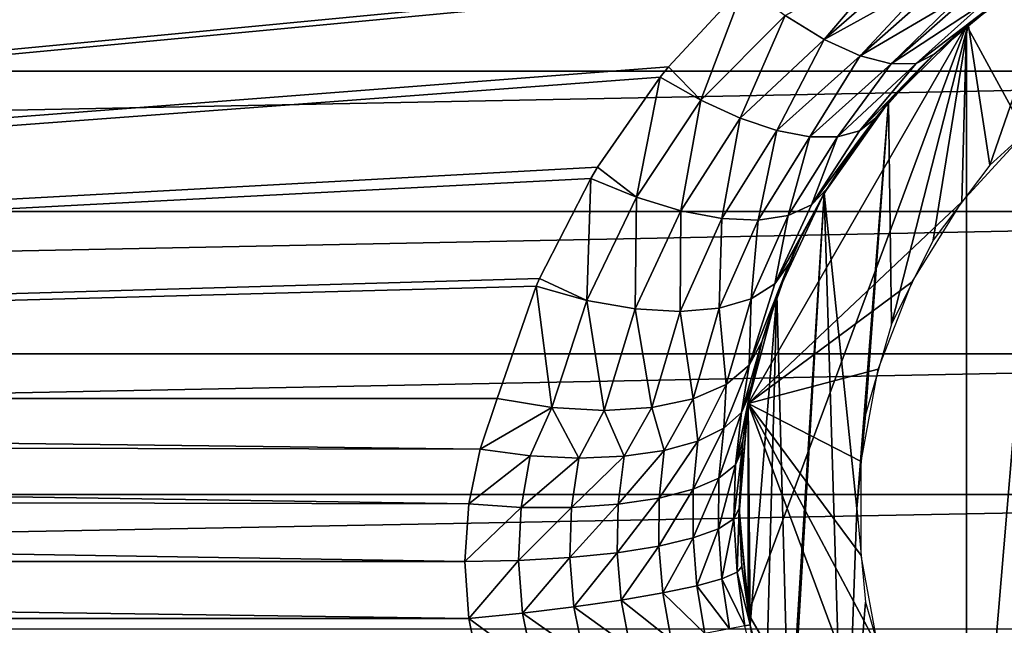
# Model space of a CAD drawing. Header units: millimetres. Extents: x -139 to 139, y -32 to 1264.
# Tile 75 of 256: x 41 to 66, y -9 to 7. Entities that reach past the tile are written whole.
import ezdxf

# ---------------------------------------------------------------- set-up
doc = ezdxf.new("R2010")
doc.units = ezdxf.units.MM
doc.header["$LTSCALE"] = 26.699852
for name, color, linetype in [('12', 7, 'CONTINUOUS'), ('13', 7, 'CONTINUOUS'), ('219', 7, 'CONTINUOUS'), ('220', 7, 'CONTINUOUS'), ('221', 7, 'CONTINUOUS'), ('226', 7, 'CONTINUOUS'), ('227', 7, 'CONTINUOUS'), ('25', 7, 'CONTINUOUS'), ('26', 7, 'CONTINUOUS'), ('27', 7, 'CONTINUOUS'), ('28', 7, 'CONTINUOUS'), ('3', 7, 'CONTINUOUS'), ('6', 7, 'CONTINUOUS'), ('8', 7, 'CONTINUOUS')]:
    doc.layers.add(name, color=color, linetype=linetype)

msp = doc.modelspace()

# ---------------------------------------------------------------- linework, layer by layer
at = {"layer": '12', "color": 7, "linetype": 'CONTINUOUS', "true_color": 0xa2afbf}
for points in [[(52.825, -2.946, -26.228), (52.388, -4.239, -26.842), (-52.825, -2.946, -26.228), (52.825, -2.946, -26.228)], [(-52.825, -2.946, -26.228), (52.388, -4.239, -26.842), (-52.445, -4.039, -26.757), (-52.825, -2.946, -26.228)], [(52.388, -4.239, -26.842), (52.102, -5.634, -27.345), (-52.445, -4.039, -26.757), (52.388, -4.239, -26.842)], [(-52.445, -4.039, -26.757), (52.102, -5.634, -27.345), (-52.134, -5.415, -27.276), (-52.445, -4.039, -26.757)], [(52.102, -5.634, -27.345), (52, -7.108, -27.715), (-52.134, -5.415, -27.276), (52.102, -5.634, -27.345)], [(-52.134, -5.415, -27.276), (52, -7.108, -27.715), (-52, -7.108, -27.715), (-52.134, -5.415, -27.276)], [(-52, -7.108, -27.715), (52.099, -8.562, -27.929), (-52.099, -8.562, -27.929), (-52, -7.108, -27.715)], [(52, -7.108, -27.715), (52.099, -8.562, -27.929), (-52, -7.108, -27.715), (52, -7.108, -27.715)], [(52.4, -10.018, -28), (-52.4, -10.018, -28), (-52.099, -8.562, -27.929), (52.4, -10.018, -28)], [(52.099, -8.562, -27.929), (52.4, -10.018, -28), (-52.099, -8.562, -27.929), (52.099, -8.562, -27.929)]]:
    msp.add_3dface(points, dxfattribs=at)
at = {"layer": '13', "color": 7, "linetype": 'CONTINUOUS', "true_color": 0xa2afbf}
for points in [[(-59.141, 7.609, -20.586), (61.467, 9.721, -19.457), (-57.199, 5.514, -21.706), (-59.141, 7.609, -20.586)], [(-57.199, 5.514, -21.706), (61.467, 9.721, -19.457), (-56.99, 5.255, -21.844), (-57.199, 5.514, -21.706)], [(-56.99, 5.255, -21.844), (61.467, 9.721, -19.457), (-55.38, 2.95, -23.076), (-56.99, 5.255, -21.844)], [(-55.38, 2.95, -23.076), (61.467, 9.721, -19.457), (-55.215, 2.676, -23.223), (-55.38, 2.95, -23.076)], [(-55.215, 2.676, -23.223), (61.467, 9.721, -19.457), (-53.906, 0.115, -24.592), (-55.215, 2.676, -23.223)], [(61.467, 9.721, -19.457), (-52.825, -2.946, -26.228), (-53.906, 0.115, -24.592), (61.467, 9.721, -19.457)], [(-52.825, -2.946, -26.228), (61.467, 9.721, -19.457), (59.303, 7.763, -20.503), (-52.825, -2.946, -26.228)], [(59.134, 7.603, -20.589), (-52.825, -2.946, -26.228), (59.303, 7.763, -20.503), (59.134, 7.603, -20.589)], [(57.199, 5.514, -21.706), (-52.825, -2.946, -26.228), (59.134, 7.603, -20.589), (57.199, 5.514, -21.706)], [(56.984, 5.248, -21.848), (-52.825, -2.946, -26.228), (57.199, 5.514, -21.706), (56.984, 5.248, -21.848)], [(55.38, 2.95, -23.076), (-52.825, -2.946, -26.228), (56.984, 5.248, -21.848), (55.38, 2.95, -23.076)], [(55.21, 2.668, -23.227), (-52.825, -2.946, -26.228), (55.38, 2.95, -23.076), (55.21, 2.668, -23.227)], [(53.906, 0.115, -24.592), (-52.825, -2.946, -26.228), (55.21, 2.668, -23.227), (53.906, 0.115, -24.592)], [(53.823, -0.079, -24.696), (-52.825, -2.946, -26.228), (53.906, 0.115, -24.592), (53.823, -0.079, -24.696)], [(52.825, -2.946, -26.228), (-52.825, -2.946, -26.228), (53.823, -0.079, -24.696), (52.825, -2.946, -26.228)]]:
    msp.add_3dface(points, dxfattribs=at)
at = {"layer": '219', "color": 7, "linetype": 'CONTINUOUS', "true_color": 0xe0f2ff}
for points in [[(66.999, 8.106, -35.7), (64.794, 6.572, -35.7), (66.29, 3.833, -35.7), (66.999, 8.106, -35.7)], [(64.794, 6.572, -35.7), (59.226, -3.072, -35.7), (64.676, 2.068, -35.7), (64.794, 6.572, -35.7)], [(66.29, 3.833, -35.7), (64.794, 6.572, -35.7), (64.676, 2.068, -35.7), (66.29, 3.833, -35.7)], [(64.676, 2.068, -35.7), (59.226, -3.072, -35.7), (63.413, 0.032, -35.7), (64.676, 2.068, -35.7)], [(63.413, 0.032, -35.7), (59.226, -3.072, -35.7), (62.546, -2.199, -35.7), (63.413, 0.032, -35.7)], [(62.546, -2.199, -35.7), (59.226, -3.072, -35.7), (62.106, -4.552, -35.7), (62.546, -2.199, -35.7)], [(59, -5.751, -35.7), (59.226, -8.428, -35.7), (59.226, -3.072, -35.7), (59, -5.751, -35.7)], [(59.226, -8.428, -35.7), (64.794, -18.072, -35.7), (59.226, -3.072, -35.7), (59.226, -8.428, -35.7)], [(59.226, -3.072, -35.7), (64.794, -18.072, -35.7), (62.546, -9.3, -35.7), (59.226, -3.072, -35.7)], [(62.106, -4.552, -35.7), (59.226, -3.072, -35.7), (62.106, -6.947, -35.7), (62.106, -4.552, -35.7)], [(62.106, -6.947, -35.7), (59.226, -3.072, -35.7), (62.546, -9.3, -35.7), (62.106, -6.947, -35.7)]]:
    msp.add_3dface(points, dxfattribs=at)
at = {"layer": '220', "color": 7, "linetype": 'CONTINUOUS', "true_color": 0xe0f2ff}
for points in [[(66.999, -19.606, -54.9), (64.794, -18.072, -54.9), (66.999, 8.106, -54.9), (66.999, -19.606, -54.9)], [(66.999, 8.106, -54.9), (64.794, -18.072, -54.9), (64.794, 6.572, -54.9), (66.999, 8.106, -54.9)], [(59.226, -8.428, -54.9), (59.226, -3.072, -54.9), (64.794, 6.572, -54.9), (59.226, -8.428, -54.9)], [(64.794, -18.072, -54.9), (59.226, -8.428, -54.9), (64.794, 6.572, -54.9), (64.794, -18.072, -54.9)], [(59, -5.751, -54.9), (59.226, -3.072, -54.9), (59.226, -8.428, -54.9), (59, -5.751, -54.9)]]:
    msp.add_3dface(points, dxfattribs=at)
at = {"layer": '221', "color": 7, "linetype": 'CONTINUOUS', "true_color": 0xe0f2ff}
for points in [[(59.226, -3.072, -35.7), (64.794, 6.572, -35.7), (64.794, 6.572, -54.9), (59.226, -3.072, -35.7)], [(59.226, -3.072, -54.9), (59.226, -3.072, -35.7), (64.794, 6.572, -54.9), (59.226, -3.072, -54.9)]]:
    msp.add_3dface(points, dxfattribs=at)
at = {"layer": '226', "color": 7, "linetype": 'CONTINUOUS', "true_color": 0xe0f2ff}
for points in [[(64.794, -18.072, -35.7), (59.226, -8.428, -35.7), (59.226, -8.428, -54.9), (64.794, -18.072, -35.7)], [(64.794, -18.072, -35.7), (59.226, -8.428, -54.9), (64.794, -18.072, -54.9), (64.794, -18.072, -35.7)]]:
    msp.add_3dface(points, dxfattribs=at)
at = {"layer": '227', "color": 7, "linetype": 'CONTINUOUS', "true_color": 0xe0f2ff}
for points in [[(64.794, 6.572, -35.7), (66.999, 8.106, -35.7), (64.794, 6.572, -54.9), (64.794, 6.572, -35.7)], [(66.999, 8.106, -35.7), (66.999, 8.106, -54.9), (64.794, 6.572, -54.9), (66.999, 8.106, -35.7)], [(59, -5.751, -35.7), (59.226, -3.072, -35.7), (59, -5.751, -54.9), (59, -5.751, -35.7)], [(59.226, -3.072, -35.7), (59.226, -3.072, -54.9), (59, -5.751, -54.9), (59.226, -3.072, -35.7)], [(59.226, -8.428, -35.7), (59, -5.751, -35.7), (59.226, -8.428, -54.9), (59.226, -8.428, -35.7)], [(59, -5.751, -35.7), (59, -5.751, -54.9), (59.226, -8.428, -54.9), (59, -5.751, -35.7)]]:
    msp.add_3dface(points, dxfattribs=at)
at = {"layer": '25', "color": 7, "linetype": 'CONTINUOUS', "true_color": 0xe0f2ff}
for points in [[(60.172, 6.821, -21.171), (62.989, 8.356, -20.569), (61.169, 6.209, -21.983), (60.172, 6.821, -21.171)], [(62.989, 8.356, -20.569), (63.32, 8.084, -20.936), (61.169, 6.209, -21.983), (62.989, 8.356, -20.569)], [(63.32, 8.084, -20.936), (63.852, 7.696, -21.622), (61.169, 6.209, -21.983), (63.32, 8.084, -20.936)], [(57.199, 5.514, -21.706), (59.134, 7.603, -20.589), (58.018, 4.659, -22.293), (57.199, 5.514, -21.706)], [(59.134, 7.603, -20.589), (60.172, 6.821, -21.171), (58.018, 4.659, -22.293), (59.134, 7.603, -20.589)], [(61.169, 6.209, -21.983), (63.852, 7.696, -21.622), (62.081, 5.792, -22.994), (61.169, 6.209, -21.983)], [(63.852, 7.696, -21.622), (64.075, 7.555, -21.951), (62.081, 5.792, -22.994), (63.852, 7.696, -21.622)], [(64.075, 7.555, -21.951), (64.609, 7.281, -22.864), (62.081, 5.792, -22.994), (64.075, 7.555, -21.951)], [(62.081, 5.792, -22.994), (64.609, 7.281, -22.864), (62.872, 5.586, -24.16), (62.081, 5.792, -22.994)], [(64.609, 7.281, -22.864), (64.734, 7.232, -23.11), (62.872, 5.586, -24.16), (64.609, 7.281, -22.864)], [(64.734, 7.232, -23.11), (65.224, 7.129, -24.237), (62.872, 5.586, -24.16), (64.734, 7.232, -23.11)], [(62.872, 5.586, -24.16), (65.224, 7.129, -24.237), (63.508, 5.6, -25.434), (62.872, 5.586, -24.16)], [(65.677, 7.253, -25.672), (63.969, 5.839, -26.759), (63.508, 5.6, -25.434), (65.677, 7.253, -25.672)], [(65.224, 7.129, -24.237), (65.677, 7.253, -25.672), (63.508, 5.6, -25.434), (65.224, 7.129, -24.237)], [(58.018, 4.659, -22.293), (60.172, 6.821, -21.171), (59.022, 4.201, -22.927), (58.018, 4.659, -22.293)], [(60.172, 6.821, -21.171), (61.169, 6.209, -21.983), (59.022, 4.201, -22.927), (60.172, 6.821, -21.171)], [(59.022, 4.201, -22.927), (61.169, 6.209, -21.983), (59.958, 3.887, -23.728), (59.022, 4.201, -22.927)], [(61.169, 6.209, -21.983), (62.081, 5.792, -22.994), (59.958, 3.887, -23.728), (61.169, 6.209, -21.983)], [(59.958, 3.887, -23.728), (62.081, 5.792, -22.994), (60.796, 3.727, -24.671), (59.958, 3.887, -23.728)], [(62.081, 5.792, -22.994), (62.872, 5.586, -24.16), (60.796, 3.727, -24.671), (62.081, 5.792, -22.994)], [(63.969, 5.839, -26.759), (63.68, 5.557, -26.976), (62.071, 3.883, -26.855), (63.969, 5.839, -26.759)], [(63.508, 5.6, -25.434), (63.969, 5.839, -26.759), (62.071, 3.883, -26.855), (63.508, 5.6, -25.434)], [(60.796, 3.727, -24.671), (62.872, 5.586, -24.16), (61.508, 3.725, -25.725), (60.796, 3.727, -24.671)], [(62.872, 5.586, -24.16), (63.508, 5.6, -25.434), (61.508, 3.725, -25.725), (62.872, 5.586, -24.16)], [(61.508, 3.725, -25.725), (63.508, 5.6, -25.434), (62.071, 3.883, -26.855), (61.508, 3.725, -25.725)], [(63.68, 5.557, -26.976), (62.474, 4.205, -28.015), (62.071, 3.883, -26.855), (63.68, 5.557, -26.976)], [(56.984, 5.248, -21.848), (57.199, 5.514, -21.706), (58.018, 4.659, -22.293), (56.984, 5.248, -21.848)], [(55.38, 2.95, -23.076), (56.984, 5.248, -21.848), (56.377, 2.186, -23.627), (55.38, 2.95, -23.076)], [(56.984, 5.248, -21.848), (58.018, 4.659, -22.293), (56.377, 2.186, -23.627), (56.984, 5.248, -21.848)], [(56.377, 2.186, -23.627), (58.018, 4.659, -22.293), (57.506, 1.842, -24.233), (56.377, 2.186, -23.627)], [(58.018, 4.659, -22.293), (59.022, 4.201, -22.927), (57.506, 1.842, -24.233), (58.018, 4.659, -22.293)], [(57.506, 1.842, -24.233), (59.022, 4.201, -22.927), (58.552, 1.646, -25.025), (57.506, 1.842, -24.233)], [(59.022, 4.201, -22.927), (59.958, 3.887, -23.728), (58.552, 1.646, -25.025), (59.022, 4.201, -22.927)], [(62.474, 4.205, -28.015), (61.945, 3.5, -28.556), (60.842, 1.989, -28.202), (62.474, 4.205, -28.015)], [(62.071, 3.883, -26.855), (62.474, 4.205, -28.015), (60.842, 1.989, -28.202), (62.071, 3.883, -26.855)], [(58.552, 1.646, -25.025), (59.958, 3.887, -23.728), (59.478, 1.605, -25.974), (58.552, 1.646, -25.025)], [(59.958, 3.887, -23.728), (60.796, 3.727, -24.671), (59.478, 1.605, -25.974), (59.958, 3.887, -23.728)], [(61.508, 3.725, -25.725), (62.071, 3.883, -26.855), (60.842, 1.989, -28.202), (61.508, 3.725, -25.725)], [(59.478, 1.605, -25.974), (60.796, 3.727, -24.671), (60.25, 1.721, -27.046), (59.478, 1.605, -25.974)], [(60.796, 3.727, -24.671), (61.508, 3.725, -25.725), (60.25, 1.721, -27.046), (60.796, 3.727, -24.671)], [(60.25, 1.721, -27.046), (61.508, 3.725, -25.725), (60.842, 1.989, -28.202), (60.25, 1.721, -27.046)], [(61.945, 3.5, -28.556), (61.238, 2.412, -29.393), (60.842, 1.989, -28.202), (61.945, 3.5, -28.556)], [(55.21, 2.668, -23.227), (55.38, 2.95, -23.076), (56.377, 2.186, -23.627), (55.21, 2.668, -23.227)], [(53.906, 0.115, -24.592), (55.21, 2.668, -23.227), (55.109, -0.445, -25.046), (53.906, 0.115, -24.592)], [(55.21, 2.668, -23.227), (56.377, 2.186, -23.627), (55.109, -0.445, -25.046), (55.21, 2.668, -23.227)], [(61.238, 2.412, -29.393), (60.552, 1.123, -30.383), (59.903, -0.02, -29.637), (61.238, 2.412, -29.393)], [(60.842, 1.989, -28.202), (61.238, 2.412, -29.393), (59.903, -0.02, -29.637), (60.842, 1.989, -28.202)], [(55.109, -0.445, -25.046), (56.377, 2.186, -23.627), (56.349, -0.662, -25.622), (55.109, -0.445, -25.046)], [(56.377, 2.186, -23.627), (57.506, 1.842, -24.233), (56.349, -0.662, -25.622), (56.377, 2.186, -23.627)], [(56.349, -0.662, -25.622), (57.506, 1.842, -24.233), (57.49, -0.728, -26.402), (56.349, -0.662, -25.622)], [(57.506, 1.842, -24.233), (58.552, 1.646, -25.025), (57.49, -0.728, -26.402), (57.506, 1.842, -24.233)], [(60.25, 1.721, -27.046), (60.842, 1.989, -28.202), (59.903, -0.02, -29.637), (60.25, 1.721, -27.046)], [(57.49, -0.728, -26.402), (58.552, 1.646, -25.025), (58.487, -0.64, -27.357), (57.49, -0.728, -26.402)], [(58.552, 1.646, -25.025), (59.478, 1.605, -25.974), (58.487, -0.64, -27.357), (58.552, 1.646, -25.025)], [(58.487, -0.64, -27.357), (59.478, 1.605, -25.974), (59.302, -0.401, -28.45), (58.487, -0.64, -27.357)], [(59.478, 1.605, -25.974), (60.25, 1.721, -27.046), (59.302, -0.401, -28.45), (59.478, 1.605, -25.974)], [(59.302, -0.401, -28.45), (60.25, 1.721, -27.046), (59.903, -0.02, -29.637), (59.302, -0.401, -28.45)], [(60.552, 1.123, -30.383), (60.269, 0.495, -30.864), (59.903, -0.02, -29.637), (60.552, 1.123, -30.383)], [(60.269, 0.495, -30.864), (59.574, -1.504, -32.402), (59.256, -2.098, -31.126), (60.269, 0.495, -30.864)], [(59.903, -0.02, -29.637), (60.269, 0.495, -30.864), (59.256, -2.098, -31.126), (59.903, -0.02, -29.637)], [(53.823, -0.079, -24.696), (53.906, 0.115, -24.592), (55.109, -0.445, -25.046), (53.823, -0.079, -24.696)], [(52.825, -2.946, -26.228), (53.823, -0.079, -24.696), (54.219, -3.175, -26.519), (52.825, -2.946, -26.228)], [(53.823, -0.079, -24.696), (55.109, -0.445, -25.046), (54.219, -3.175, -26.519), (53.823, -0.079, -24.696)], [(59.302, -0.401, -28.45), (59.903, -0.02, -29.637), (59.256, -2.098, -31.126), (59.302, -0.401, -28.45)], [(54.219, -3.175, -26.519), (55.109, -0.445, -25.046), (55.555, -3.253, -27.06), (54.219, -3.175, -26.519)], [(55.109, -0.445, -25.046), (56.349, -0.662, -25.622), (55.555, -3.253, -27.06), (55.109, -0.445, -25.046)], [(58.487, -0.64, -27.357), (59.302, -0.401, -28.45), (58.665, -2.589, -29.905), (58.487, -0.64, -27.357)], [(58.665, -2.589, -29.905), (59.302, -0.401, -28.45), (59.256, -2.098, -31.126), (58.665, -2.589, -29.905)], [(55.555, -3.253, -27.06), (56.349, -0.662, -25.622), (56.774, -3.179, -27.827), (55.555, -3.253, -27.06)], [(56.349, -0.662, -25.622), (57.49, -0.728, -26.402), (56.774, -3.179, -27.827), (56.349, -0.662, -25.622)], [(56.774, -3.179, -27.827), (57.49, -0.728, -26.402), (57.826, -2.954, -28.789), (56.774, -3.179, -27.827)], [(57.49, -0.728, -26.402), (58.487, -0.64, -27.357), (57.826, -2.954, -28.789), (57.49, -0.728, -26.402)], [(57.826, -2.954, -28.789), (58.487, -0.64, -27.357), (58.665, -2.589, -29.905), (57.826, -2.954, -28.789)]]:
    msp.add_3dface(points, dxfattribs=at)
at = {"layer": '26', "color": 7, "linetype": 'CONTINUOUS', "true_color": 0xe0f2ff}
for points in [[(59.574, -1.504, -32.402), (59.309, -2.619, -33.177), (59.055, -3.303, -32.097), (59.574, -1.504, -32.402)], [(59.256, -2.098, -31.126), (59.574, -1.504, -32.402), (59.055, -3.303, -32.097), (59.256, -2.098, -31.126)], [(58.665, -2.589, -29.905), (59.256, -2.098, -31.126), (58.61, -3.706, -30.932), (58.665, -2.589, -29.905)], [(58.61, -3.706, -30.932), (59.256, -2.098, -31.126), (59.055, -3.303, -32.097), (58.61, -3.706, -30.932)], [(57.826, -2.954, -28.789), (58.665, -2.589, -29.905), (57.946, -4.033, -29.851), (57.826, -2.954, -28.789)], [(57.946, -4.033, -29.851), (58.665, -2.589, -29.905), (58.61, -3.706, -30.932), (57.946, -4.033, -29.851)], [(59.309, -2.619, -33.177), (59.27, -2.823, -33.302), (59.055, -3.303, -32.097), (59.309, -2.619, -33.177)], [(52.388, -4.239, -26.842), (52.825, -2.946, -26.228), (54.219, -3.175, -26.519), (52.388, -4.239, -26.842)], [(56.774, -3.179, -27.827), (57.826, -2.954, -28.789), (57.087, -4.274, -28.891), (56.774, -3.179, -27.827)], [(57.087, -4.274, -28.891), (57.826, -2.954, -28.789), (57.946, -4.033, -29.851), (57.087, -4.274, -28.891)], [(59.27, -2.823, -33.302), (59.094, -4.022, -33.938), (58.902, -4.639, -32.754), (59.27, -2.823, -33.302)], [(59.055, -3.303, -32.097), (59.27, -2.823, -33.302), (58.902, -4.639, -32.754), (59.055, -3.303, -32.097)], [(52.388, -4.239, -26.842), (54.219, -3.175, -26.519), (53.67, -4.409, -27.046), (52.388, -4.239, -26.842)], [(53.67, -4.409, -27.046), (54.219, -3.175, -26.519), (54.911, -4.465, -27.463), (53.67, -4.409, -27.046)], [(54.219, -3.175, -26.519), (55.555, -3.253, -27.06), (54.911, -4.465, -27.463), (54.219, -3.175, -26.519)], [(54.911, -4.465, -27.463), (55.555, -3.253, -27.06), (56.064, -4.419, -28.085), (54.911, -4.465, -27.463)], [(55.555, -3.253, -27.06), (56.774, -3.179, -27.827), (56.064, -4.419, -28.085), (55.555, -3.253, -27.06)], [(56.064, -4.419, -28.085), (56.774, -3.179, -27.827), (57.087, -4.274, -28.891), (56.064, -4.419, -28.085)], [(58.61, -3.706, -30.932), (59.055, -3.303, -32.097), (58.483, -4.976, -31.518), (58.61, -3.706, -30.932)], [(58.483, -4.976, -31.518), (59.055, -3.303, -32.097), (58.902, -4.639, -32.754), (58.483, -4.976, -31.518)], [(57.946, -4.033, -29.851), (58.61, -3.706, -30.932), (57.827, -5.262, -30.376), (57.946, -4.033, -29.851)], [(57.827, -5.262, -30.376), (58.61, -3.706, -30.932), (58.483, -4.976, -31.518), (57.827, -5.262, -30.376)], [(52.102, -5.634, -27.345), (52.388, -4.239, -26.842), (53.67, -4.409, -27.046), (52.102, -5.634, -27.345)], [(57.087, -4.274, -28.891), (57.946, -4.033, -29.851), (56.959, -5.488, -29.371), (57.087, -4.274, -28.891)], [(56.959, -5.488, -29.371), (57.946, -4.033, -29.851), (57.827, -5.262, -30.376), (56.959, -5.488, -29.371)], [(59.071, -4.246, -34.039), (59, -5.75, -34.582), (58.865, -6.015, -33.242), (59.071, -4.246, -34.039)], [(58.902, -4.639, -32.754), (59.071, -4.246, -34.039), (58.865, -6.015, -33.242), (58.902, -4.639, -32.754)], [(59.094, -4.022, -33.938), (59.071, -4.246, -34.039), (58.902, -4.639, -32.754), (59.094, -4.022, -33.938)], [(52.102, -5.634, -27.345), (53.67, -4.409, -27.046), (53.436, -5.725, -27.508), (52.102, -5.634, -27.345)], [(53.67, -4.409, -27.046), (54.911, -4.465, -27.463), (53.436, -5.725, -27.508), (53.67, -4.409, -27.046)], [(53.436, -5.725, -27.508), (54.911, -4.465, -27.463), (54.722, -5.723, -27.909), (53.436, -5.725, -27.508)], [(54.911, -4.465, -27.463), (56.064, -4.419, -28.085), (54.722, -5.723, -27.909), (54.911, -4.465, -27.463)], [(54.722, -5.723, -27.909), (56.064, -4.419, -28.085), (55.911, -5.643, -28.538), (54.722, -5.723, -27.909)], [(56.064, -4.419, -28.085), (57.087, -4.274, -28.891), (55.911, -5.643, -28.538), (56.064, -4.419, -28.085)], [(55.911, -5.643, -28.538), (57.087, -4.274, -28.891), (56.959, -5.488, -29.371), (55.911, -5.643, -28.538)], [(58.483, -4.976, -31.518), (58.902, -4.639, -32.754), (58.467, -6.27, -31.954), (58.483, -4.976, -31.518)], [(58.467, -6.27, -31.954), (58.902, -4.639, -32.754), (58.865, -6.015, -33.242), (58.467, -6.27, -31.954)], [(57.827, -5.262, -30.376), (58.483, -4.976, -31.518), (57.82, -6.504, -30.767), (57.827, -5.262, -30.376)], [(57.82, -6.504, -30.767), (58.483, -4.976, -31.518), (58.467, -6.27, -31.954), (57.82, -6.504, -30.767)], [(56.959, -5.488, -29.371), (57.827, -5.262, -30.376), (56.95, -6.71, -29.726), (56.959, -5.488, -29.371)], [(56.95, -6.71, -29.726), (57.827, -5.262, -30.376), (57.82, -6.504, -30.767), (56.95, -6.71, -29.726)], [(55.911, -5.643, -28.538), (56.959, -5.488, -29.371), (55.889, -6.879, -28.872), (55.911, -5.643, -28.538)], [(55.889, -6.879, -28.872), (56.959, -5.488, -29.371), (56.95, -6.71, -29.726), (55.889, -6.879, -28.872)], [(52, -7.108, -27.715), (52.102, -5.634, -27.345), (53.436, -5.725, -27.508), (52, -7.108, -27.715)], [(52, -7.108, -27.715), (53.436, -5.725, -27.508), (53.366, -7.082, -27.847), (52, -7.108, -27.715)], [(53.436, -5.725, -27.508), (54.722, -5.723, -27.909), (53.366, -7.082, -27.847), (53.436, -5.725, -27.508)], [(53.366, -7.082, -27.847), (54.722, -5.723, -27.909), (54.679, -7.005, -28.238), (53.366, -7.082, -27.847)], [(54.722, -5.723, -27.909), (55.911, -5.643, -28.538), (54.679, -7.005, -28.238), (54.722, -5.723, -27.909)], [(54.679, -7.005, -28.238), (55.911, -5.643, -28.538), (55.889, -6.879, -28.872), (54.679, -7.005, -28.238)]]:
    msp.add_3dface(points, dxfattribs=at)
at = {"layer": '27', "color": 7, "linetype": 'CONTINUOUS', "true_color": 0xe0f2ff}
for points in [[(58.865, -6.015, -33.242), (59, -5.75, -34.582), (58.946, -7.379, -33.529), (58.865, -6.015, -33.242)], [(59, -5.75, -34.582), (59.069, -7.234, -34.896), (58.946, -7.379, -33.529), (59, -5.75, -34.582)], [(58.467, -6.27, -31.954), (58.865, -6.015, -33.242), (58.556, -7.543, -32.215), (58.467, -6.27, -31.954)], [(58.556, -7.543, -32.215), (58.865, -6.015, -33.242), (58.946, -7.379, -33.529), (58.556, -7.543, -32.215)], [(57.82, -6.504, -30.767), (58.467, -6.27, -31.954), (57.916, -7.721, -31.006), (57.82, -6.504, -30.767)], [(57.916, -7.721, -31.006), (58.467, -6.27, -31.954), (58.556, -7.543, -32.215), (57.916, -7.721, -31.006)], [(56.95, -6.71, -29.726), (57.82, -6.504, -30.767), (57.05, -7.904, -29.947), (56.95, -6.71, -29.726)], [(57.05, -7.904, -29.947), (57.82, -6.504, -30.767), (57.916, -7.721, -31.006), (57.05, -7.904, -29.947)], [(55.889, -6.879, -28.872), (56.95, -6.71, -29.726), (55.991, -8.087, -29.081), (55.889, -6.879, -28.872)], [(55.991, -8.087, -29.081), (56.95, -6.71, -29.726), (57.05, -7.904, -29.947), (55.991, -8.087, -29.081)], [(53.366, -7.082, -27.847), (54.679, -7.005, -28.238), (53.467, -8.423, -28.052), (53.366, -7.082, -27.847)], [(53.467, -8.423, -28.052), (54.679, -7.005, -28.238), (54.781, -8.263, -28.441), (53.467, -8.423, -28.052)], [(54.679, -7.005, -28.238), (55.889, -6.879, -28.872), (54.781, -8.263, -28.441), (54.679, -7.005, -28.238)], [(54.781, -8.263, -28.441), (55.889, -6.879, -28.872), (55.991, -8.087, -29.081), (54.781, -8.263, -28.441)], [(52.099, -8.562, -27.929), (52, -7.108, -27.715), (53.366, -7.082, -27.847), (52.099, -8.562, -27.929)], [(52.099, -8.562, -27.929), (53.366, -7.082, -27.847), (53.467, -8.423, -28.052), (52.099, -8.562, -27.929)], [(59.069, -7.234, -34.896), (59.278, -8.719, -35), (58.946, -7.379, -33.529), (59.069, -7.234, -34.896)], [(58.556, -7.543, -32.215), (58.946, -7.379, -33.529), (59.146, -8.744, -33.634), (58.556, -7.543, -32.215)], [(58.946, -7.379, -33.529), (59.278, -8.719, -35), (59.146, -8.744, -33.634), (58.946, -7.379, -33.529)], [(57.05, -7.904, -29.947), (57.916, -7.721, -31.006), (58.119, -8.938, -31.111), (57.05, -7.904, -29.947)], [(57.916, -7.721, -31.006), (58.556, -7.543, -32.215), (58.754, -8.818, -32.321), (57.916, -7.721, -31.006)], [(58.119, -8.938, -31.111), (57.916, -7.721, -31.006), (58.754, -8.818, -32.321), (58.119, -8.938, -31.111)], [(58.754, -8.818, -32.321), (58.556, -7.543, -32.215), (59.146, -8.744, -33.634), (58.754, -8.818, -32.321)], [(55.991, -8.087, -29.081), (57.05, -7.904, -29.947), (57.263, -9.099, -30.05), (55.991, -8.087, -29.081)], [(57.263, -9.099, -30.05), (57.05, -7.904, -29.947), (58.119, -8.938, -31.111), (57.263, -9.099, -30.05)], [(53.467, -8.423, -28.052), (54.781, -8.263, -28.441), (55.032, -9.521, -28.533), (53.467, -8.423, -28.052)], [(54.781, -8.263, -28.441), (55.991, -8.087, -29.081), (56.221, -9.296, -29.18), (54.781, -8.263, -28.441)], [(55.032, -9.521, -28.533), (54.781, -8.263, -28.441), (56.221, -9.296, -29.18), (55.032, -9.521, -28.533)], [(56.221, -9.296, -29.18), (55.991, -8.087, -29.081), (57.263, -9.099, -30.05), (56.221, -9.296, -29.18)], [(52.099, -8.562, -27.929), (53.467, -8.423, -28.052), (53.741, -9.765, -28.135), (52.099, -8.562, -27.929)], [(53.741, -9.765, -28.135), (53.467, -8.423, -28.052), (55.032, -9.521, -28.533), (53.741, -9.765, -28.135)], [(52.4, -10.018, -28), (52.099, -8.562, -27.929), (53.741, -9.765, -28.135), (52.4, -10.018, -28)]]:
    msp.add_3dface(points, dxfattribs=at)
at = {"layer": '28', "color": 7, "linetype": 'CONTINUOUS', "true_color": 0xe0f2ff}
for points in [[(59.146, -8.744, -33.634), (59.278, -8.719, -35), (59.559, -10.431, -33.634), (59.146, -8.744, -33.634)], [(59.278, -8.719, -35), (59.688, -10.392, -35), (59.559, -10.431, -33.634), (59.278, -8.719, -35)]]:
    msp.add_3dface(points, dxfattribs=at)
at = {"layer": '3', "color": 7, "linetype": 'CONTINUOUS', "true_color": 0xe0f2ff}
for points in [[(67.192, 8.215, -35), (65.392, 3.006, -35), (64.84, 6.61, -35), (67.192, 8.215, -35)], [(67.164, 4.623, -35), (65.392, 3.006, -35), (67.192, 8.215, -35), (67.164, 4.623, -35)], [(64.84, 6.61, -35), (62.879, -1.053, -35), (62.81, 4.613, -35), (64.84, 6.61, -35)], [(63.948, 1.093, -35), (62.879, -1.053, -35), (64.84, 6.61, -35), (63.948, 1.093, -35)], [(65.392, 3.006, -35), (63.948, 1.093, -35), (64.84, 6.61, -35), (65.392, 3.006, -35)], [(62.81, 4.613, -35), (62, -5.75, -35), (61.166, 2.288, -35), (62.81, 4.613, -35)], [(62.222, -3.357, -35), (62, -5.75, -35), (62.81, 4.613, -35), (62.222, -3.357, -35)], [(62.879, -1.053, -35), (62.222, -3.357, -35), (62.81, 4.613, -35), (62.879, -1.053, -35)], [(61.166, 2.288, -35), (60.276, -12.011, -35), (59.961, -0.291, -35), (61.166, 2.288, -35)], [(60.319, -12.112, -35), (60.276, -12.011, -35), (61.166, 2.288, -35), (60.319, -12.112, -35)], [(61.681, -14.616, -35), (60.319, -12.112, -35), (61.166, 2.288, -35), (61.681, -14.616, -35)], [(62, -5.75, -35), (61.681, -14.616, -35), (61.166, 2.288, -35), (62, -5.75, -35)], [(59.961, -0.291, -35), (59.278, -8.719, -35), (59.231, -3.044, -35), (59.961, -0.291, -35)], [(59.688, -10.392, -35), (59.278, -8.719, -35), (59.961, -0.291, -35), (59.688, -10.392, -35)], [(60.276, -12.011, -35), (59.688, -10.392, -35), (59.961, -0.291, -35), (60.276, -12.011, -35)], [(59.231, -3.044, -35), (59.278, -8.719, -35), (59.001, -5.882, -35), (59.231, -3.044, -35)], [(62, -5.75, -35), (62.222, -8.143, -35), (61.681, -14.616, -35), (62, -5.75, -35)], [(62.222, -8.143, -35), (62.879, -10.447, -35), (61.681, -14.616, -35), (62.222, -8.143, -35)]]:
    msp.add_3dface(points, dxfattribs=at)
at = {"layer": '6', "color": 7, "linetype": 'CONTINUOUS', "true_color": 0xe0f2ff}
for points in [[(67.192, 8.215, -35), (64.84, 6.61, -35), (66.766, 7.969, -25.118), (67.192, 8.215, -35)], [(66.766, 7.969, -25.118), (64.84, 6.61, -35), (65.677, 7.253, -25.672), (66.766, 7.969, -25.118)], [(65.677, 7.253, -25.672), (64.84, 6.61, -35), (63.969, 5.839, -26.759), (65.677, 7.253, -25.672)], [(64.84, 6.61, -35), (62.81, 4.613, -35), (63.969, 5.839, -26.759), (64.84, 6.61, -35)], [(63.969, 5.839, -26.759), (62.81, 4.613, -35), (63.68, 5.557, -26.976), (63.969, 5.839, -26.759)], [(63.68, 5.557, -26.976), (62.81, 4.613, -35), (62.474, 4.205, -28.015), (63.68, 5.557, -26.976)], [(62.81, 4.613, -35), (61.166, 2.288, -35), (62.474, 4.205, -28.015), (62.81, 4.613, -35)], [(62.474, 4.205, -28.015), (61.166, 2.288, -35), (61.945, 3.5, -28.556), (62.474, 4.205, -28.015)], [(61.945, 3.5, -28.556), (61.166, 2.288, -35), (61.238, 2.412, -29.393), (61.945, 3.5, -28.556)], [(61.166, 2.288, -35), (59.961, -0.291, -35), (60.552, 1.123, -30.383), (61.166, 2.288, -35)], [(61.238, 2.412, -29.393), (61.166, 2.288, -35), (60.552, 1.123, -30.383), (61.238, 2.412, -29.393)], [(60.552, 1.123, -30.383), (59.961, -0.291, -35), (60.269, 0.495, -30.864), (60.552, 1.123, -30.383)], [(59.961, -0.291, -35), (59.574, -1.504, -32.402), (60.269, 0.495, -30.864), (59.961, -0.291, -35)], [(59.961, -0.291, -35), (59.231, -3.044, -35), (59.574, -1.504, -32.402), (59.961, -0.291, -35)], [(59.574, -1.504, -32.402), (59.231, -3.044, -35), (59.309, -2.619, -33.177), (59.574, -1.504, -32.402)], [(59.309, -2.619, -33.177), (59.231, -3.044, -35), (59.27, -2.823, -33.302), (59.309, -2.619, -33.177)], [(59.27, -2.823, -33.302), (59.231, -3.044, -35), (59.094, -4.022, -33.938), (59.27, -2.823, -33.302)], [(59.231, -3.044, -35), (59.001, -5.882, -35), (59.094, -4.022, -33.938), (59.231, -3.044, -35)], [(59.071, -4.246, -34.039), (59.001, -5.882, -35), (59, -5.75, -34.582), (59.071, -4.246, -34.039)], [(59.094, -4.022, -33.938), (59.001, -5.882, -35), (59.071, -4.246, -34.039), (59.094, -4.022, -33.938)], [(59, -5.75, -34.582), (59.001, -5.882, -35), (59.069, -7.234, -34.896), (59, -5.75, -34.582)], [(59.001, -5.882, -35), (59.278, -8.719, -35), (59.069, -7.234, -34.896), (59.001, -5.882, -35)]]:
    msp.add_3dface(points, dxfattribs=at)
at = {"layer": '8', "color": 7, "linetype": 'CONTINUOUS', "true_color": 0xe0f2ff}
for points in [[(91, 5.402, 21.069), (91, 8.832, 19.876), (-91, 5.402, 21.069), (91, 5.402, 21.069)], [(91, 8.832, 19.876), (-91, 8.832, 19.876), (-91, 5.402, 21.069), (91, 8.832, 19.876)], [(91, 1.82, 21.674), (91, 5.402, 21.069), (-91, 1.82, 21.674), (91, 1.82, 21.674)], [(91, 5.402, 21.069), (-91, 5.402, 21.069), (-91, 1.82, 21.674), (91, 5.402, 21.069)], [(91, -1.811, 21.674), (91, 1.82, 21.674), (-91, -1.811, 21.674), (91, -1.811, 21.674)], [(91, 1.82, 21.674), (-91, 1.82, 21.674), (-91, -1.811, 21.674), (91, 1.82, 21.674)], [(91, -5.392, 21.071), (91, -1.811, 21.674), (-91, -5.392, 21.071), (91, -5.392, 21.071)], [(91, -1.811, 21.674), (-91, -1.811, 21.674), (-91, -5.392, 21.071), (91, -1.811, 21.674)], [(91, -8.821, 19.88), (91, -5.392, 21.071), (-91, -8.821, 19.88), (91, -8.821, 19.88)], [(91, -5.392, 21.071), (-91, -5.392, 21.071), (-91, -8.821, 19.88), (91, -5.392, 21.071)]]:
    msp.add_3dface(points, dxfattribs=at)

doc.saveas('drawing.dxf')
